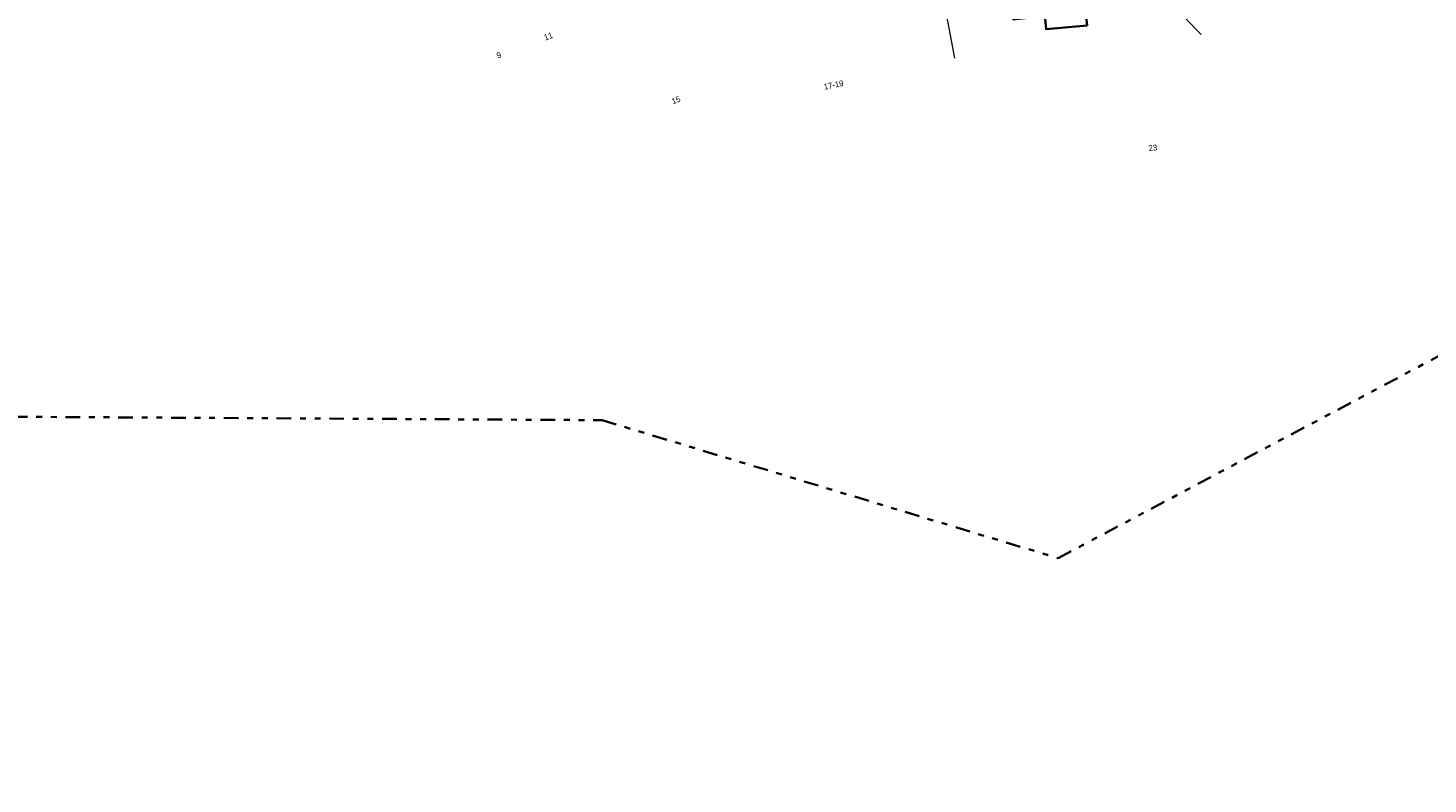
# Model space of a CAD drawing. Header units: metres. Extents: x 169249 to 194689, y 406250 to 412203.
# Tile 84 of 256: x 172910 to 173149, y 406250 to 406379. Entities that reach past the tile are written whole.
import ezdxf
from ezdxf.enums import TextEntityAlignment as Align

# ---------------------------------------------------------------- set-up
doc = ezdxf.new("R2010")
doc.units = ezdxf.units.M
doc.linetypes.add('BGT_NLCS_N264$0$AL-TEKENBLADGRENS', pattern=[11.5, 2.5, -1.5, 1, -1.5, 1, -1.5, 2.5])
for name, color, linetype, lineweight in [('BGT_NLCS_N264$0$B-WE-OG-TOPOGRAFIE_BEBOUWING-G', 252, 'CONTINUOUS', 35), ('BGT_NLCS_N264$0$B-WE-OG-TOPOGRAFIE_WEG_VERHARD-G', 252, 'CONTINUOUS', 18), ('BGT_NLCS_N264$0$X-XX-AL-TEKENBLADGRENS-G', 252, 'BGT_NLCS_N264$0$AL-TEKENBLADGRENS', 35), ('X-XX-AL-REFERENTIE-G', 7, 'CONTINUOUS', 18)]:
    doc.layers.add(name, color=color, linetype=linetype, lineweight=lineweight)
doc.layers.add('BGT_NLCS_N264$0$Label_Nummeraanduidingreeks', color=252, linetype='CONTINUOUS')
doc.styles.add('BGT_NLCS_N264$0$STANDARD', font='txt')

# ---------------------------------------------------------------- blocks, each defined once
blk = doc.blocks.new('BGT_NLCS_N264')
at = {"layer": 'BGT_NLCS_N264$0$B-WE-OG-TOPOGRAFIE_BEBOUWING-G'}
blk.add_polyline3d([(173090.89, 406379.55, 20.77), (173083.9, 406378.89, 20.82), (173083.7, 406381.16, 20.81), (173083.52, 406381.14, 20.81), (173078.29, 406380.56, 20.82), (173078.14, 406382.16, 20.81), (173077.56, 406388.52, 20.77), (173082.84, 406388.77, 20.73), (173084.05, 406388.55, 20.79), (173084.78, 406388.4, 20.79), (173085.02, 406388.36, 20.79), (173087.18, 406388.03, 20.8), (173088.5, 406387.86, 20.81), (173089.96, 406387.9, 20.81), (173090.29, 406384.91, 20.8), (173090.89, 406379.55, 20.77)], dxfattribs=at)
at = {"layer": 'BGT_NLCS_N264$0$B-WE-OG-TOPOGRAFIE_WEG_VERHARD-G'}
for points in [[(173068.31, 406373.94, 17.73), (173063.36, 406400.18, 17.71), (173063.36, 406400.18, 17.71), (173063.34, 406401.3, 17.68), (173063.57, 406401.96, 17.66), (173064.12, 406402.7, 17.64), (173064.91, 406403.46, 17.62), (173065.32, 406403.72, 17.61), (173065.46, 406404.04, 17.52)], [(173110.32, 406377.96, 17.43), (173099.82, 406388.77, 17.42), (173091.34, 406397.64, 17.41), (173090.7, 406398.21, 17.39), (173090.34, 406398.55, 17.38), (173089.88, 406398.75, 17.37), (173086.47, 406400.19, 17.39), (173084.93, 406400.57, 17.39), (173081.82, 406401.32, 17.41), (173076.9, 406402.51, 17.43), (173065.46, 406404.04, 17.52)]]:
    blk.add_polyline3d(points, dxfattribs=at)
at = {"layer": 'BGT_NLCS_N264$0$X-XX-AL-TEKENBLADGRENS-G'}
blk.add_polyline3d([(172008.52, 406498.94, 0), (172285.68, 406442.73, 0), (172349.92, 406401.89, 0), (172415.92, 406407.57, 0), (172655.66, 406314.28, 0), (173008.18, 406312.24, 0), (173085.94, 406288.71, 0), (173173.02, 406334.93, 0), (173800.08, 406442.48, 0), (173862.22, 406409.53, 0), (173973.85, 406434.4, 0), (174008.96, 406476.81, 0), (174282.29, 406508.84, 0), (174371.63, 406500.36, 0), (174741.18, 406371.98, 0), (175233.18, 406250.22, 0), (175476.52, 406256.32, 0), (176494.22, 406305.5, 0)], dxfattribs=at)
at = {"layer": 'BGT_NLCS_N264$0$Label_Nummeraanduidingreeks', "color": 7, "lineweight": 18, "style": 'BGT_NLCS_N264$0$STANDARD'}
for s, rotation, p in [('11', 20.1, (172999.01, 406377.67)), ('9', 20.4, (172990.57, 406374.49)), ('17-19', 11, (173047.65, 406369.39)), ('15', 20.7, (173020.77, 406366.79)), ('23', 5.9, (173102.1, 406358.67))]:
    blk.add_text(s, height=1, rotation=rotation, dxfattribs=at).set_placement(p, align=Align.MIDDLE)

msp = doc.modelspace()

# ---------------------------------------------------------------- block references
at = {"layer": 'X-XX-AL-REFERENTIE-G'}
msp.add_blockref('BGT_NLCS_N264', (0, 0), dxfattribs=at)

doc.saveas('drawing.dxf')
